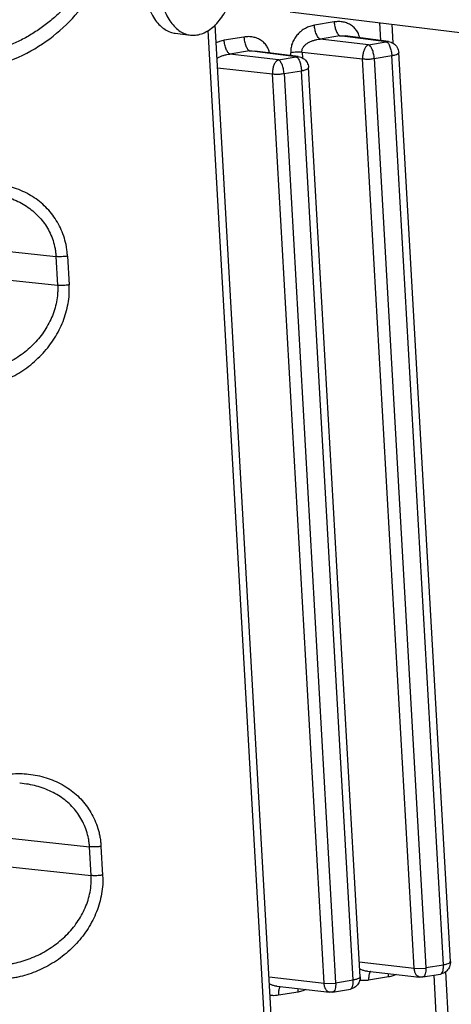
# Model space of a CAD drawing. Header units: inches. Extents: x -4 to 262, y 56 to 231.
# Tile 137 of 162: x 124.15 to 125.6, y 172.37 to 175.68. Entities that reach past the tile are written whole.
import ezdxf

# ---------------------------------------------------------------- set-up
doc = ezdxf.new("R2010")
doc.units = ezdxf.units.IN
doc.header["$LTSCALE"] = 1.2
doc.header["$MEASUREMENT"] = 0
doc.layers.get('0').update_dxf_attribs({"linetype": 'CONTINUOUS'})
for name, color, linetype in [('02___PRT_ALL_AXES', 7, 'CONTINUOUS'), ('3_ALL_AXES', 7, 'CONTINUOUS'), ('7_ALL_FEATURES', 7, 'CONTINUOUS')]:
    doc.layers.add(name, color=color, linetype=linetype)

msp = doc.modelspace()

# ---------------------------------------------------------------- linework, layer by layer
at = {"color": 7, "linetype": 'Continuous', "start_tangent": (0.984658, 0.174493), "end_tangent": (-0.090889, 0.995861)}
msp.add_spline([(124.0168, 175.5195), (124.1315, 175.553), (124.2387, 175.6122), (124.3274, 175.6895), (124.3934, 175.777), (124.4367, 175.8695), (124.4582, 175.9581), (124.4608, 176.0368)], degree=3, dxfattribs=at)
at = {"layer": '02___PRT_ALL_AXES', "color": 7, "linetype": 'Continuous'}
msp.add_line((124.6731, 175.6392), (124.7244, 175.633), dxfattribs=at)
for points, start_tangent, end_tangent in [([(124.7245, 175.633), (124.7269, 175.6327), (124.7463, 175.6334), (124.7658, 175.6389), (124.7851, 175.649), (124.8037, 175.6636), (124.8213, 175.6823), (124.8374, 175.7048), (124.8519, 175.7306), (124.8643, 175.7592), (124.8745, 175.79), (124.8822, 175.8223), (124.8873, 175.8556), (124.8896, 175.8891), (124.8891, 175.9222)], (0.992693, -0.120666), (-0.056642, 0.998395)), ([(124.5653, 175.819), (124.5685, 175.787), (124.5745, 175.7568), (124.583, 175.7289), (124.5939, 175.7041), (124.6071, 175.6826), (124.6221, 175.6651), (124.6388, 175.6518), (124.6567, 175.643), (124.6731, 175.6392)], (0.056642, -0.998395), (0.992693, -0.120666)), ([(124.6166, 175.8127), (124.6199, 175.7808), (124.6258, 175.7505), (124.6343, 175.7227), (124.6453, 175.6978), (124.6584, 175.6764), (124.6735, 175.6589), (124.6901, 175.6456), (124.7081, 175.6368), (124.7245, 175.633)], (0.056642, -0.998395), (0.992693, -0.120666))]:
    msp.add_spline(points, degree=3, dxfattribs=dict(at, start_tangent=start_tangent, end_tangent=end_tangent))
at = {"layer": '3_ALL_AXES', "color": 7, "linetype": 'Continuous'}
msp.add_line((125.0596, 175.7113), (127.8524, 175.3727), dxfattribs=at)
at = {"layer": '7_ALL_FEATURES', "color": 7, "linetype": 'Continuous'}
for p, q in [((125.0155, 171.9933), (124.8071, 175.6672)), ((125.2081, 175.6773), (125.1418, 175.6662)), ((125.3658, 175.6147), (125.3624, 175.6746)), ((125.402, 175.6698), (125.4056, 175.6059)), ((124.9925, 171.9788), (124.7843, 175.6486)), ((124.9044, 175.6266), (124.838, 175.6155)), ((125.227, 175.6305), (125.1607, 175.6194)), ((125.3835, 175.6105), (125.227, 175.6305)), ((125.227, 175.6305), (125.2452, 175.6301)), ((125.3907, 175.6115), (125.2452, 175.6301)), ((125.3243, 175.6006), (125.1607, 175.6194)), ((125.3243, 175.6006), (125.3835, 175.6105)), ((125.3835, 175.6105), (125.3907, 175.6115)), ((124.9233, 175.5798), (124.8569, 175.5688)), ((125.0206, 175.55), (124.8569, 175.5688)), ((125.0797, 175.5599), (124.9233, 175.5798)), ((124.9233, 175.5798), (124.9415, 175.5794)), ((125.087, 175.5608), (124.9415, 175.5794)), ((125.0206, 175.55), (125.0797, 175.5599)), ((125.0625, 175.564), (125.0619, 175.5735)), ((125.0797, 175.5599), (125.087, 175.5608)), ((125.1007, 175.5759), (125.1019, 175.5552)), ((125.1007, 175.5759), (125.304, 175.5527)), ((125.3432, 175.5542), (125.4024, 175.5638)), ((125.5761, 172.5009), (125.4024, 175.5638)), ((125.5994, 172.5112), (125.4256, 175.5741)), ((125.4777, 172.4897), (125.304, 175.5527)), ((125.3432, 175.5542), (125.5169, 172.491)), ((124.8153, 175.5232), (125.0002, 175.5021)), ((125.174, 172.439), (125.0002, 175.5021)), ((125.0394, 175.5036), (125.0986, 175.5131)), ((125.0394, 175.5036), (125.2132, 172.4403)), ((125.2724, 172.4502), (125.0986, 175.5131)), ((125.2956, 172.4605), (125.1219, 175.5234)), ((122.6371, 175.0644), (124.2716, 174.8869)), ((122.6426, 174.9676), (124.2771, 174.7901)), ((124.2716, 174.8869), (124.2771, 174.7901)), ((124.3102, 174.8882), (124.3157, 174.7914)), ((124.1512, 173.1121), (124.1495, 173.1122)), ((122.75, 173.0757), (124.3844, 172.8982)), ((122.7555, 172.9789), (124.3899, 172.8014)), ((124.3899, 172.8014), (124.3844, 172.8982)), ((124.423, 172.8995), (124.4285, 172.8027)), ((125.2928, 172.511), (125.4777, 172.4897)), ((125.3201, 172.4795), (125.4957, 172.4593)), ((125.4778, 172.4885), (125.517, 172.4898)), ((125.5169, 172.491), (125.5761, 172.5009)), ((125.5831, 172.4776), (125.6261, 171.7199)), ((124.9891, 172.4603), (125.174, 172.439)), ((125.1741, 172.4378), (125.2133, 172.4391)), ((125.2132, 172.4403), (125.2724, 172.4502)), ((125.3243, 172.4485), (125.3203, 172.4479)), ((125.3907, 172.4596), (125.3243, 172.4485)), ((125.5068, 172.4596), (125.5667, 172.4696)), ((125.587, 171.7171), (125.5445, 172.4659)), ((125.5668, 172.4696), (125.5669, 172.4696)), ((125.0163, 172.4288), (125.192, 172.4086)), ((125.0869, 172.4089), (125.0206, 172.3978)), ((125.2031, 172.4089), (125.2629, 172.4189)), ((125.2631, 172.4189), (125.2632, 172.419)), ((125.0206, 172.3978), (125.0165, 172.3973))]:
    msp.add_line(p, q, dxfattribs=at)
for points, start_tangent, end_tangent in [([(124.4222, 176.0354), (124.4228, 176.0134), (124.4221, 175.9916), (124.4169, 175.9485), (124.4069, 175.9064), (124.3924, 175.8656), (124.3737, 175.8263), (124.351, 175.7887), (124.3247, 175.7531), (124.295, 175.7197), (124.2621, 175.6888), (124.2265, 175.6607), (124.1887, 175.6356), (124.1492, 175.6139), (124.1084, 175.5957), (124.0668, 175.5811), (124.0246, 175.57), (124.0035, 175.5658), (123.9823, 175.5626)], (0.058173, -0.998307), (-0.991348, -0.131258)), ([(125.1418, 175.6662), (125.1261, 175.6622), (125.1113, 175.6557), (125.0976, 175.6468), (125.0854, 175.6355), (125.0753, 175.6223), (125.0677, 175.6075), (125.0633, 175.5916), (125.0624, 175.5833), (125.0624, 175.5748), (125.0625, 175.5736)], (-0.983455, -0.181151), (0.082233, -0.996613)), ([(125.1607, 175.6194), (125.1591, 175.6204), (125.1575, 175.6217), (125.1543, 175.6253), (125.1511, 175.6303), (125.1482, 175.6365), (125.1457, 175.6435), (125.1438, 175.6512), (125.1425, 175.6589), (125.1418, 175.6662)], (-0.900629, 0.434589), (-0.056642, 0.998395)), ([(125.2942, 175.6241), (125.2928, 175.6296), (125.2901, 175.6369), (125.2867, 175.6437), (125.2777, 175.6557), (125.2664, 175.6654), (125.2533, 175.6725), (125.2389, 175.6769), (125.2237, 175.6785), (125.216, 175.6782), (125.2081, 175.6773)], (-0.203508, 0.979073), (-0.98728, -0.15899)), ([(125.2081, 175.6773), (125.2088, 175.6699), (125.2102, 175.6622), (125.2121, 175.6546), (125.2146, 175.6476), (125.2175, 175.6414), (125.2206, 175.6364), (125.2223, 175.6344), (125.2239, 175.6327), (125.2247, 175.632), (125.2255, 175.6314), (125.2263, 175.6309), (125.227, 175.6305)], (0.060392, -0.998175), (0.90063, -0.434586)), ([(124.9905, 175.5735), (124.9891, 175.579), (124.9864, 175.5862), (124.9829, 175.593), (124.974, 175.605), (124.9627, 175.6147), (124.9496, 175.6219), (124.9352, 175.6263), (124.92, 175.6278), (124.9122, 175.6275), (124.9044, 175.6266)], (-0.203508, 0.979073), (-0.98728, -0.15899)), ([(124.9044, 175.6266), (124.9051, 175.6193), (124.9065, 175.6116), (124.9084, 175.604), (124.9108, 175.5969), (124.9137, 175.5908), (124.9169, 175.5858), (124.9185, 175.5838), (124.9202, 175.5821), (124.921, 175.5814), (124.9217, 175.5808), (124.9225, 175.5803), (124.9233, 175.5798)], (0.060392, -0.998175), (0.90063, -0.434586)), ([(124.838, 175.6155), (124.8224, 175.6115), (124.8105, 175.6066)], (-0.983396, -0.181472), (-0.896736, -0.442567)), ([(124.8569, 175.5688), (124.8554, 175.5697), (124.8538, 175.571), (124.8505, 175.5746), (124.8474, 175.5796), (124.8445, 175.5858), (124.842, 175.5929), (124.8401, 175.6005), (124.8387, 175.6082), (124.838, 175.6155)], (-0.900629, 0.434589), (-0.056642, 0.998395)), ([(125.0998, 175.576), (125.0999, 175.581), (125.1009, 175.5856), (125.1025, 175.5898), (125.1049, 175.5936), (125.1078, 175.5972), (125.1112, 175.6006), (125.1194, 175.6065), (125.1289, 175.6114), (125.1393, 175.6153), (125.15, 175.618), (125.1607, 175.6194)], (-0.054003, 0.998541), (0.997371, 0.072459)), ([(125.3243, 175.6006), (125.3174, 175.5959), (125.3115, 175.5878), (125.307, 175.5771), (125.3044, 175.565), (125.304, 175.5527)], (-0.923588, -0.383387), (0.054748, -0.9985)), ([(125.3432, 175.5542), (125.3409, 175.5702), (125.3365, 175.5841), (125.3307, 175.5948), (125.3243, 175.6006)], (-0.060606, 0.998162), (-0.900629, 0.434589)), ([(125.3835, 175.6105), (125.3906, 175.605)], (0.946232, -0.32349), (0.615046, -0.788491)), ([(125.3906, 175.605), (125.396, 175.5939), (125.3999, 175.5792)], (0.615046, -0.788491), (0.203384, -0.979099)), ([(125.3907, 175.6115), (125.4079, 175.605)], (0.991935, -0.126745), (0.831559, -0.555436)), ([(125.4079, 175.605), (125.4206, 175.5913)], (0.831559, -0.555436), (0.486993, -0.873406)), ([(125.4206, 175.5913), (125.4256, 175.5741)], (0.486993, -0.873406), (0.056642, -0.998395)), ([(124.8132, 175.5543), (124.8157, 175.5558), (124.8252, 175.5607), (124.8355, 175.5646), (124.8463, 175.5673), (124.8569, 175.5688)], (0.830337, 0.557262), (0.99738, 0.072334)), ([(125.0615, 175.5747), (125.0624, 175.5748), (125.0715, 175.5758), (125.0814, 175.5764), (125.0912, 175.5765), (125.0957, 175.5763), (125.0998, 175.576), (125.1007, 175.576)], (0.987998, 0.154468), (0.994415, -0.105537)), ([(125.0797, 175.5599), (125.0869, 175.5544)], (0.946232, -0.32349), (0.615046, -0.788491)), ([(125.087, 175.5608), (125.1042, 175.5544)], (0.991935, -0.126745), (0.831559, -0.555436)), ([(125.3999, 175.5792), (125.4024, 175.5638)], (0.203384, -0.979099), (0.104924, -0.99448)), ([(125.4024, 175.5638), (125.4137, 175.5663), (125.4217, 175.5695), (125.4254, 175.5729), (125.4254, 175.574)], (0.986368, 0.164555), (-0.161983, 0.986794)), ([(125.0206, 175.55), (125.0137, 175.5452), (125.0077, 175.5371), (125.0033, 175.5265), (125.0007, 175.5143), (125.0002, 175.5021)], (-0.923588, -0.383387), (0.054748, -0.9985)), ([(125.0394, 175.5036), (125.0371, 175.5196), (125.0328, 175.5335), (125.027, 175.5441), (125.0206, 175.55)], (-0.060606, 0.998162), (-0.900629, 0.434589)), ([(125.0869, 175.5544), (125.0923, 175.5433), (125.0962, 175.5286)], (0.615046, -0.788491), (0.203384, -0.979099)), ([(125.0962, 175.5286), (125.0986, 175.5131)], (0.203384, -0.979099), (0.104924, -0.99448)), ([(125.1042, 175.5544), (125.1168, 175.5407)], (0.831559, -0.555436), (0.486993, -0.873406)), ([(125.1168, 175.5407), (125.1219, 175.5234)], (0.486993, -0.873406), (0.056642, -0.998395)), ([(125.3039, 175.5538), (125.3164, 175.5519), (125.3299, 175.5523), (125.3431, 175.5551)], (0.964652, -0.263529), (0.953597, 0.301087)), ([(125.0002, 175.5032), (125.0127, 175.5012), (125.0262, 175.5016), (125.0394, 175.5044)], (0.964652, -0.263529), (0.953597, 0.301087)), ([(125.0986, 175.5131), (125.11, 175.5156), (125.118, 175.5188), (125.1217, 175.5223), (125.1217, 175.5234)], (0.986368, 0.164555), (-0.161983, 0.986794)), ([(124.3102, 174.8882), (124.309, 174.9041), (124.3069, 174.9196), (124.2998, 174.9491), (124.2895, 174.9767), (124.2763, 175.0025), (124.2605, 175.0263), (124.2422, 175.0481), (124.2214, 175.0677), (124.1984, 175.085), (124.1732, 175.0999), (124.1462, 175.1123), (124.1179, 175.1218), (124.0887, 175.1286), (124.0592, 175.1325), (124.0294, 175.1336), (123.9993, 175.1319), (123.9843, 175.1301), (123.9692, 175.1277)], (-0.031487, 0.999504), (-0.983776, -0.1794)), ([(124.0384, 175.1008), (124.0658, 175.0974), (124.0927, 175.0916), (124.1187, 175.0833), (124.1436, 175.0726), (124.1669, 175.0598), (124.1882, 175.0448), (124.2075, 175.0278), (124.2247, 175.0088), (124.2396, 174.9879), (124.252, 174.9652), (124.2617, 174.9407), (124.2683, 174.9145), (124.2704, 174.9009), (124.2716, 174.8869)], (0.996948, -0.078068), (0.049494, -0.998774)), ([(124.3102, 174.8882), (124.3055, 174.8875), (124.3006, 174.887), (124.2905, 174.8863), (124.2806, 174.8863), (124.2759, 174.8865), (124.2737, 174.8867), (124.2716, 174.8869)], (-0.987949, -0.154781), (-0.993852, 0.110721)), ([(124.2771, 174.7901), (124.2775, 174.7759), (124.277, 174.7619), (124.2734, 174.7342), (124.2666, 174.7073), (124.257, 174.6813), (124.2447, 174.6563), (124.23, 174.6326), (124.2129, 174.6102), (124.1936, 174.5891), (124.1721, 174.5696), (124.1489, 174.5519), (124.1242, 174.5361), (124.0985, 174.5224), (124.072, 174.5109), (124.0451, 174.5017), (124.0178, 174.4949), (124.004, 174.4923), (123.9903, 174.4903)], (0.06393, -0.997954), (-0.992406, -0.123006)), ([(124.008, 174.4437), (124.0231, 174.4464), (124.0381, 174.4496), (124.0678, 174.4579), (124.097, 174.4689), (124.1256, 174.4825), (124.1534, 174.4987), (124.1801, 174.5174), (124.2051, 174.5385), (124.2281, 174.5615), (124.2488, 174.5861), (124.2669, 174.6122), (124.2824, 174.6396), (124.2953, 174.6681), (124.3053, 174.6977), (124.3123, 174.7282), (124.316, 174.7595), (124.3163, 174.7754), (124.3157, 174.7914)], (0.988651, 0.150232), (-0.08347, 0.99651)), ([(124.3157, 174.7914), (124.311, 174.7908), (124.3061, 174.7902), (124.296, 174.7895), (124.2861, 174.7895), (124.2814, 174.7897), (124.2792, 174.7899), (124.2771, 174.7901)], (-0.984576, -0.174958), (-0.994454, 0.105169)), ([(124.082, 173.139), (124.0971, 173.1414), (124.1122, 173.1432), (124.1423, 173.1448), (124.1722, 173.1438), (124.2017, 173.1399), (124.2309, 173.1331), (124.2591, 173.1236), (124.2861, 173.1112), (124.3113, 173.0963), (124.3343, 173.0789), (124.355, 173.0593), (124.3733, 173.0376), (124.3891, 173.0138), (124.4023, 172.988), (124.4126, 172.9604), (124.4166, 172.9459), (124.4197, 172.9309), (124.4219, 172.9154), (124.423, 172.8995)], (0.983922, 0.1786), (0.030047, -0.999548)), ([(124.3844, 172.8982), (124.3832, 172.9122), (124.3811, 172.9259), (124.3745, 172.952), (124.3648, 172.9765), (124.3524, 172.9992), (124.3375, 173.0201), (124.3204, 173.0391), (124.3011, 173.0561), (124.2797, 173.0711), (124.2564, 173.0839), (124.2316, 173.0946), (124.2055, 173.1029), (124.1787, 173.1087), (124.1512, 173.1121)], (-0.049334, 0.998782), (-0.99695, 0.078039)), ([(124.423, 172.8995), (124.4183, 172.8988), (124.4135, 172.8983), (124.4033, 172.8976), (124.3934, 172.8976), (124.3887, 172.8978), (124.3865, 172.898), (124.3844, 172.8982)], (-0.988047, -0.154155), (-0.993843, 0.110797)), ([(124.1031, 172.5016), (124.1168, 172.5036), (124.1306, 172.5062), (124.1579, 172.513), (124.1848, 172.5222), (124.2113, 172.5336), (124.237, 172.5473), (124.2617, 172.5632), (124.285, 172.5809), (124.3064, 172.6004), (124.3257, 172.6214), (124.3428, 172.6439), (124.3575, 172.6676), (124.3698, 172.6926), (124.3794, 172.7186), (124.3862, 172.7455), (124.3898, 172.7732), (124.3903, 172.7872), (124.3899, 172.8014)], (0.992387, 0.123156), (-0.063771, 0.997965)), ([(124.4285, 172.8027), (124.4291, 172.7868), (124.4288, 172.7709), (124.4251, 172.7396), (124.4181, 172.7091), (124.4081, 172.6794), (124.3953, 172.6508), (124.3797, 172.6234), (124.3616, 172.5973), (124.3409, 172.5727), (124.3179, 172.5497), (124.2928, 172.5287), (124.2661, 172.5099), (124.2382, 172.4937), (124.2097, 172.4801), (124.1805, 172.4692), (124.1509, 172.4609), (124.1359, 172.4576), (124.1208, 172.455)], (0.08184, -0.996646), (-0.988711, -0.149838)), ([(124.4285, 172.8027), (124.4239, 172.8021), (124.4189, 172.8015), (124.4088, 172.8008), (124.3989, 172.8008), (124.3942, 172.801), (124.392, 172.8012), (124.3899, 172.8014)], (-0.984701, -0.174255), (-0.994446, 0.105247)), ([(125.5994, 172.5112), (125.5967, 172.4943), (125.5872, 172.4802), (125.5723, 172.4711), (125.5669, 172.4696)], (0.056642, -0.998395), (-0.982738, -0.185)), ([(125.5761, 172.5009), (125.5875, 172.5034), (125.5955, 172.5066), (125.5992, 172.5101), (125.5992, 172.5112)], (0.986368, 0.164555), (-0.162556, 0.986699)), ([(125.2939, 172.4872), (125.2972, 172.4856), (125.3069, 172.4821), (125.3174, 172.4799), (125.32, 172.4796)], (0.885922, -0.463835), (0.99287, -0.1192)), ([(125.3314, 172.4785), (125.33, 172.4771), (125.3288, 172.4755), (125.3276, 172.4735), (125.3267, 172.4711), (125.3259, 172.4685), (125.3247, 172.4623), (125.3247, 172.4621)], (-0.799847, -0.600204), (-0.122782, -0.992434)), ([(125.4833, 172.4687), (125.4795, 172.4782), (125.4777, 172.4897)], (-0.501207, 0.865328), (-0.056642, 0.998395)), ([(125.5169, 172.491), (125.5168, 172.4794), (125.515, 172.4698), (125.5118, 172.463), (125.5075, 172.4597), (125.5068, 172.4596)], (0.056642, -0.998395), (-0.989443, -0.144922)), ([(125.5669, 172.4696), (125.5685, 172.4701), (125.573, 172.4756)], (0.986133, 0.165957), (0.392303, 0.919836)), ([(125.573, 172.4756), (125.5754, 172.4865), (125.5761, 172.5009)], (0.392303, 0.919836), (-0.008734, 0.999962)), ([(125.1796, 172.4181), (125.1758, 172.4275), (125.174, 172.439)], (-0.501207, 0.865328), (-0.056642, 0.998395)), ([(125.2132, 172.4403), (125.2131, 172.4288), (125.2113, 172.4191), (125.2081, 172.4123), (125.2038, 172.4091), (125.2031, 172.4089)], (0.056642, -0.998395), (-0.989443, -0.144922)), ([(125.2956, 172.4605), (125.2929, 172.4436), (125.2835, 172.4295), (125.2686, 172.4204), (125.2632, 172.419)], (0.056642, -0.998395), (-0.982738, -0.185)), ([(125.2692, 172.425), (125.2717, 172.4359), (125.2724, 172.4502)], (0.392303, 0.919836), (-0.008734, 0.999962)), ([(125.2724, 172.4502), (125.2838, 172.4527), (125.2917, 172.4559), (125.2954, 172.4594), (125.2954, 172.4605)], (0.986368, 0.164555), (-0.162556, 0.986699)), ([(125.3203, 172.4479), (125.3085, 172.4473), (125.2937, 172.4486)], (-0.993593, -0.113015), (-0.983301, 0.181987)), ([(125.3247, 172.4621), (125.3242, 172.4555), (125.3243, 172.4485)], (-0.122782, -0.992434), (0.056642, -0.998395)), ([(125.3907, 172.4596), (125.3906, 172.4666), (125.3909, 172.4713)], (-0.052895, 0.9986), (0.09618, 0.995364)), ([(125.4171, 172.4681), (125.4061, 172.4635), (125.3985, 172.4612), (125.3907, 172.4596)], (-0.897415, -0.441188), (-0.985425, -0.170108)), ([(125.4957, 172.4593), (125.4954, 172.4594), (125.4888, 172.4622), (125.4833, 172.4687)], (-0.993732, 0.111793), (-0.501207, 0.865328)), ([(125.5068, 172.4596), (125.5031, 172.4592), (125.4994, 172.4591), (125.4957, 172.4593)], (-0.986368, -0.164555), (-0.993469, 0.114102)), ([(124.9902, 172.4365), (124.9935, 172.4349), (125.0032, 172.4315), (125.0137, 172.4293), (125.0163, 172.4289)], (0.885932, -0.463814), (0.992863, -0.119262)), ([(125.021, 172.4114), (125.0205, 172.4049), (125.0206, 172.3978)], (-0.122782, -0.992434), (0.056642, -0.998395)), ([(125.0277, 172.4278), (125.0263, 172.4265), (125.025, 172.4248), (125.0239, 172.4228), (125.023, 172.4205), (125.0222, 172.4178), (125.021, 172.4117), (125.021, 172.4114)], (-0.799847, -0.600204), (-0.122782, -0.992434)), ([(125.0869, 172.4089), (125.0869, 172.4159), (125.0872, 172.4207)], (-0.052895, 0.9986), (0.09618, 0.995364)), ([(125.1133, 172.4174), (125.1024, 172.4129), (125.0947, 172.4106), (125.0869, 172.4089)], (-0.897415, -0.441188), (-0.985425, -0.170108)), ([(125.192, 172.4086), (125.1917, 172.4087), (125.1851, 172.4116), (125.1796, 172.4181)], (-0.993732, 0.111793), (-0.501207, 0.865328)), ([(125.2031, 172.4089), (125.1994, 172.4085), (125.1957, 172.4084), (125.192, 172.4086)], (-0.986368, -0.164555), (-0.993469, 0.114102)), ([(125.2632, 172.419), (125.2648, 172.4194), (125.2692, 172.425)], (0.986133, 0.165957), (0.392303, 0.919836)), ([(125.0165, 172.3973), (125.0048, 172.3966), (124.9926, 172.3975)], (-0.993622, -0.112764), (-0.988978, 0.148062))]:
    msp.add_spline(points, degree=3, dxfattribs=dict(at, start_tangent=start_tangent, end_tangent=end_tangent))

doc.saveas('drawing.dxf')
